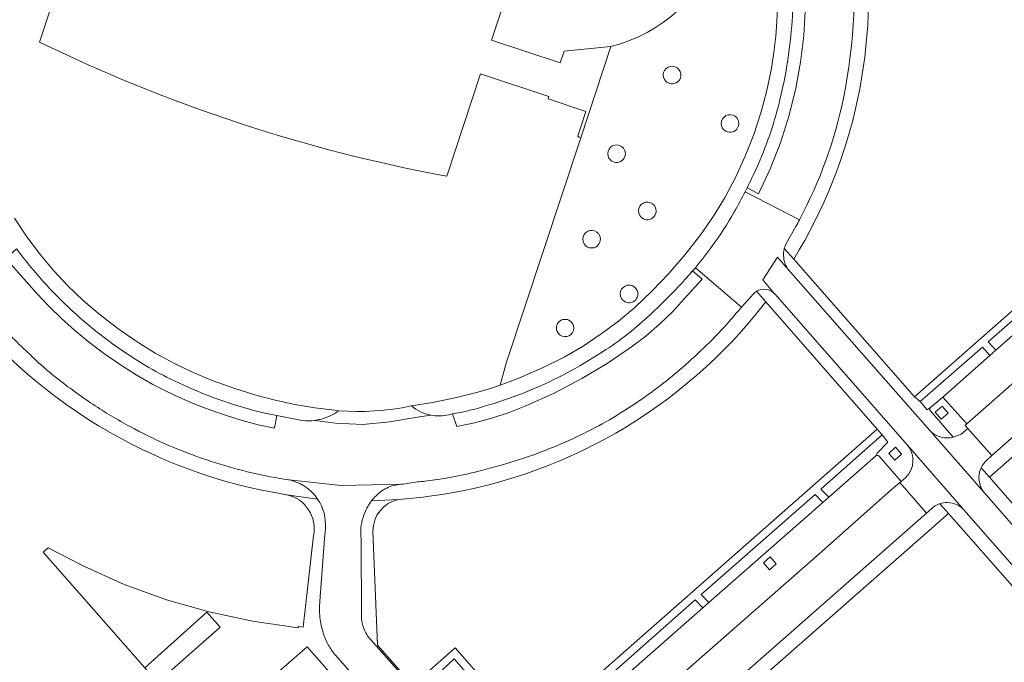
# Model space of a CAD drawing. Extents: x 152048 to 156914, y 461460 to 468786.
# Tile 194 of 256: x 154220 to 154350, y 467807 to 467892. Entities that reach past the tile are written whole.
import ezdxf

# ---------------------------------------------------------------- set-up
doc = ezdxf.new("R2010")
doc.units = 0
doc.header["$LTSCALE"] = 0.75
for name, color, linetype, lineweight in [('B-RO-VH-VERHARDING_BETON-GV', 251, 'CONTINUOUS', 18), ('B-RO-VH-VERHARDING_BETONSTRAATSTEEN-GV', 251, 'CONTINUOUS', 18), ('B-RO-VH-VERHARDING_STRAATBAKSTEEN-GV', 251, 'CONTINUOUS', 18), ('B-RO-VH-VERHARDING_TEGEL-GV', 251, 'CONTINUOUS', 18)]:
    doc.layers.add(name, color=color, linetype=linetype, lineweight=lineweight)

msp = doc.modelspace()

# ---------------------------------------------------------------- linework, layer by layer
at = {"layer": 'B-RO-VH-VERHARDING_BETON-GV'}
msp.add_lwpolyline([(154236.764, 467806.329), (154238.446, 467804.413), (154246.717, 467811.674), (154244.934, 467813.649)], close=True, dxfattribs=at)
msp.add_lwpolyline([(154236.764, 467806.329), (154238.446, 467804.413), (154246.717, 467811.674), (154244.934, 467813.649)], close=True, dxfattribs=at)
at = {"layer": 'B-RO-VH-VERHARDING_BETONSTRAATSTEEN-GV'}
for points in [[(154345.225, 467837.884), (154348.411, 467834.303), (154381.139, 467863.087), (154400.585, 467880.215), (154401.647, 467881.231), (154363.912, 467924.141), (154353.681, 467935.715), (154331.936, 467960.462), (154331.496, 467960.963), (154330.607, 467961.973), (154323.316, 467955.543)], [(154345.225, 467837.884), (154348.411, 467834.303), (154381.139, 467863.087), (154400.585, 467880.215), (154401.647, 467881.231), (154363.912, 467924.141), (154353.681, 467935.715), (154331.936, 467960.462), (154331.496, 467960.963), (154330.607, 467961.973), (154323.316, 467955.543)], [(154346.99, 467832.688), (154347.029, 467832.644), (154348.083, 467831.462), (154404.438, 467881.008), (154333.414, 467961.768), (154331.936, 467960.462), (154353.681, 467935.715), (154363.912, 467924.141), (154401.647, 467881.231), (154400.585, 467880.215), (154381.139, 467863.087), (154348.411, 467834.303)], [(154346.99, 467832.688), (154347.029, 467832.644), (154348.083, 467831.462), (154404.438, 467881.008), (154333.414, 467961.768), (154331.936, 467960.462), (154353.681, 467935.715), (154363.912, 467924.141), (154401.647, 467881.231), (154400.585, 467880.215), (154381.139, 467863.087), (154348.411, 467834.303)], [(154296.244, 467948.873), (154298.399, 467946.456), (154307.189, 467936.359), (154306.971, 467936.131), (154310.265, 467932.4), (154314.327, 467927.026), (154317.723, 467921.209), (154320.412, 467915.035), (154322.349, 467908.586), (154322.958, 467905.871), (154323.44, 467902.929), (154323.727, 467900.217), (154323.86, 467897.582), (154323.852, 467893.622), (154323.616, 467889.666), (154323.203, 467886.173), (154322.572, 467882.711), (154321.687, 467879.16), (154320.58, 467875.671), (154319.225, 467872.182), (154317.652, 467868.786), (154316.14, 467869.582), (154315.89, 467869.089), (154323.046, 467865.384)], [(154296.244, 467948.873), (154298.399, 467946.456), (154307.189, 467936.359), (154306.971, 467936.131), (154310.265, 467932.4), (154314.327, 467927.026), (154317.723, 467921.209), (154320.412, 467915.035), (154322.349, 467908.586), (154322.958, 467905.871), (154323.44, 467902.929), (154323.727, 467900.217), (154323.86, 467897.582), (154323.852, 467893.622), (154323.616, 467889.666), (154323.203, 467886.173), (154322.572, 467882.711), (154321.687, 467879.16), (154320.58, 467875.671), (154319.225, 467872.182), (154317.652, 467868.786), (154316.14, 467869.582), (154315.89, 467869.089), (154323.046, 467865.384)], [(154316.14, 467869.582), (154317.652, 467868.786), (154319.225, 467872.182), (154320.58, 467875.671), (154321.687, 467879.16), (154322.572, 467882.711), (154323.203, 467886.173), (154323.616, 467889.666), (154323.852, 467893.622), (154323.86, 467897.582), (154323.727, 467900.217), (154323.44, 467902.929), (154322.958, 467905.871), (154322.349, 467908.586), (154320.412, 467915.035), (154317.723, 467921.209), (154314.327, 467927.026), (154310.265, 467932.4), (154306.971, 467936.131), (154305.699, 467934.969)], [(154316.14, 467869.582), (154317.652, 467868.786), (154319.225, 467872.182), (154320.58, 467875.671), (154321.687, 467879.16), (154322.572, 467882.711), (154323.203, 467886.173), (154323.616, 467889.666), (154323.852, 467893.622), (154323.86, 467897.582), (154323.727, 467900.217), (154323.44, 467902.929), (154322.958, 467905.871), (154322.349, 467908.586), (154320.412, 467915.035), (154317.723, 467921.209), (154314.327, 467927.026), (154310.265, 467932.4), (154306.971, 467936.131), (154305.699, 467934.969)], [(154320.158, 467893.448), (154320.078, 467891.524), (154319.923, 467889.604), (154319.674, 467887.484), (154319.354, 467885.377), (154319.078, 467883.888), (154318.749, 467882.413), (154318.367, 467880.946), (154317.945, 467879.488), (154317.016, 467876.604), (154315.914, 467873.782), (154314.656, 467871.035), (154313.238, 467868.364), (154311.709, 467865.848), (154310.038, 467863.431), (154308.007, 467860.813), (154305.847, 467858.306), (154303.647, 467856.008), (154301.336, 467853.831), (154299.189, 467852.013), (154296.94, 467850.333), (154294.531, 467848.742), (154292.034, 467847.293), (154289.291, 467845.906), (154286.483, 467844.671), (154285.047, 467844.111), (154283.603, 467843.591), (154282.14, 467843.111), (154280.669, 467842.675), (154277.687, 467841.915), (154274.674, 467841.324), (154271.914, 467840.844), (154271.909, 467840.843)], [(154320.158, 467893.448), (154320.078, 467891.524), (154319.923, 467889.604), (154319.674, 467887.484), (154319.354, 467885.377), (154319.078, 467883.888), (154318.749, 467882.413), (154318.367, 467880.946), (154317.945, 467879.488), (154317.016, 467876.604), (154315.914, 467873.782), (154314.656, 467871.035), (154313.238, 467868.364), (154311.709, 467865.848), (154310.038, 467863.431), (154308.007, 467860.813), (154305.847, 467858.306), (154303.647, 467856.008), (154301.336, 467853.831), (154299.189, 467852.013), (154296.94, 467850.333), (154294.531, 467848.742), (154292.034, 467847.293), (154289.291, 467845.906), (154286.483, 467844.671), (154285.047, 467844.111), (154283.603, 467843.591), (154282.14, 467843.111), (154280.669, 467842.675), (154277.687, 467841.915), (154274.674, 467841.324), (154271.914, 467840.844), (154271.909, 467840.843)], [(154298.194, 467888.208), (154294.22, 467876.204), (154284.41, 467846.468), (154283.603, 467843.591), (154285.047, 467844.111), (154286.483, 467844.671), (154289.291, 467845.906), (154292.034, 467847.293), (154294.531, 467848.742), (154296.94, 467850.333), (154299.189, 467852.013), (154301.336, 467853.831), (154303.647, 467856.008), (154305.847, 467858.306), (154308.007, 467860.813), (154310.038, 467863.431), (154311.709, 467865.848), (154313.238, 467868.364), (154314.656, 467871.035), (154315.914, 467873.782), (154317.016, 467876.604), (154317.945, 467879.488), (154318.367, 467880.946), (154318.749, 467882.413), (154319.078, 467883.888), (154319.354, 467885.377), (154319.674, 467887.484), (154319.923, 467889.604), (154320.078, 467891.524), (154320.158, 467893.448)], [(154298.194, 467888.208), (154294.22, 467876.204), (154284.41, 467846.468), (154283.603, 467843.591), (154285.047, 467844.111), (154286.483, 467844.671), (154289.291, 467845.906), (154292.034, 467847.293), (154294.531, 467848.742), (154296.94, 467850.333), (154299.189, 467852.013), (154301.336, 467853.831), (154303.647, 467856.008), (154305.847, 467858.306), (154308.007, 467860.813), (154310.038, 467863.431), (154311.709, 467865.848), (154313.238, 467868.364), (154314.656, 467871.035), (154315.914, 467873.782), (154317.016, 467876.604), (154317.945, 467879.488), (154318.367, 467880.946), (154318.749, 467882.413), (154319.078, 467883.888), (154319.354, 467885.377), (154319.674, 467887.484), (154319.923, 467889.604), (154320.078, 467891.524), (154320.158, 467893.448)], [(154386.718, 467881.447), (154385.707, 467880.557), (154385.587, 467880.451), (154384.787, 467879.748), (154384.707, 467879.677), (154380.407, 467875.893), (154379.577, 467875.162), (154364.623, 467862.001), (154363.911, 467861.375), (154348.921, 467848.183), (154348.158, 467847.511), (154341.926, 467842.027), (154345.087, 467838.471), (154390.366, 467878.341)], [(154386.718, 467881.447), (154385.707, 467880.557), (154385.587, 467880.451), (154384.787, 467879.748), (154384.707, 467879.677), (154380.407, 467875.893), (154379.577, 467875.162), (154364.623, 467862.001), (154363.911, 467861.375), (154348.921, 467848.183), (154348.158, 467847.511), (154341.926, 467842.027), (154345.087, 467838.471), (154390.366, 467878.341)], [(154390.366, 467878.341), (154345.087, 467838.471), (154344.869, 467838.28), (154345.225, 467837.884)], [(154390.366, 467878.341), (154345.087, 467838.471), (154344.869, 467838.28), (154345.225, 467837.884)], [(154315.89, 467869.089), (154316.14, 467869.582)], [(154315.89, 467869.089), (154316.14, 467869.582)], [(154323.046, 467865.384), (154315.89, 467869.089)], [(154323.046, 467865.384), (154315.89, 467869.089)], [(154262.31, 467840.2), (154262.3, 467840.2), (154261.811, 467840.293), (154259.18, 467840.608), (154256.567, 467841.044), (154253.971, 467841.595), (154251.411, 467842.266), (154248.505, 467843.173), (154245.643, 467844.208), (154243.176, 467845.24), (154240.767, 467846.404), (154238.163, 467847.826), (154235.634, 467849.386), (154233.216, 467851.057), (154230.887, 467852.853), (154228.723, 467854.715), (154226.656, 467856.688), (154224.785, 467858.675), (154223.029, 467860.764), (154221.256, 467863.124), (154219.616, 467865.582)], [(154262.31, 467840.2), (154262.3, 467840.2), (154261.811, 467840.293), (154259.18, 467840.608), (154256.567, 467841.044), (154253.971, 467841.595), (154251.411, 467842.266), (154248.505, 467843.173), (154245.643, 467844.208), (154243.176, 467845.24), (154240.767, 467846.404), (154238.163, 467847.826), (154235.634, 467849.386), (154233.216, 467851.057), (154230.887, 467852.853), (154228.723, 467854.715), (154226.656, 467856.688), (154224.785, 467858.675), (154223.029, 467860.764), (154221.256, 467863.124), (154219.616, 467865.582)], [(154321.272, 467862.164), (154322.581, 467864.492)], [(154322.581, 467864.492), (154321.272, 467862.164)], [(154321.272, 467862.164), (154322.581, 467864.492)], [(154322.581, 467864.492), (154321.272, 467862.164)], [(154219.88, 467861.547), (154218.467, 467860.3), (154222.54, 467855.666), (154224.127, 467853.986), (154225.789, 467852.373), (154227.514, 467850.831), (154229.3, 467849.36), (154231.345, 467847.808), (154233.456, 467846.351), (154235.625, 467844.968), (154237.856, 467843.684), (154239.58, 467842.777), (154241.349, 467841.946), (154243.389, 467841.075), (154245.469, 467840.28), (154247.536, 467839.573), (154249.625, 467838.942), (154251.74, 467838.382), (154253.874, 467837.902), (154254.185, 467839.588), (154252.577, 467839.912)], [(154219.88, 467861.547), (154218.467, 467860.3), (154222.54, 467855.666), (154224.127, 467853.986), (154225.789, 467852.373), (154227.514, 467850.831), (154229.3, 467849.36), (154231.345, 467847.808), (154233.456, 467846.351), (154235.625, 467844.968), (154237.856, 467843.684), (154239.58, 467842.777), (154241.349, 467841.946), (154243.389, 467841.075), (154245.469, 467840.28), (154247.536, 467839.573), (154249.625, 467838.942), (154251.74, 467838.382), (154253.874, 467837.902), (154254.185, 467839.588), (154252.577, 467839.912)], [(154340.337, 467840.628), (154339.892, 467840.348), (154338.946, 467841.415), (154338.199, 467842.073), (154322.287, 467860.203), (154321.053, 467861.608)], [(154321.053, 467861.608), (154322.287, 467860.203)], [(154340.337, 467840.628), (154339.892, 467840.348), (154338.946, 467841.415), (154338.199, 467842.073), (154322.287, 467860.203), (154321.053, 467861.608)], [(154321.053, 467861.608), (154322.287, 467860.203)], [(154257.525, 467838.916), (154254.185, 467839.588), (154253.874, 467837.902), (154251.74, 467838.382), (154249.625, 467838.942), (154247.536, 467839.573), (154245.469, 467840.28), (154243.389, 467841.075), (154241.349, 467841.946), (154239.58, 467842.777), (154237.856, 467843.684), (154235.625, 467844.968), (154233.456, 467846.351), (154231.345, 467847.808), (154229.3, 467849.36), (154227.514, 467850.831), (154225.789, 467852.373), (154224.127, 467853.986), (154222.54, 467855.666), (154218.467, 467860.3)], [(154257.525, 467838.916), (154254.185, 467839.588), (154253.874, 467837.902), (154251.74, 467838.382), (154249.625, 467838.942), (154247.536, 467839.573), (154245.469, 467840.28), (154243.389, 467841.075), (154241.349, 467841.946), (154239.58, 467842.777), (154237.856, 467843.684), (154235.625, 467844.968), (154233.456, 467846.351), (154231.345, 467847.808), (154229.3, 467849.36), (154227.514, 467850.831), (154225.789, 467852.373), (154224.127, 467853.986), (154222.54, 467855.666), (154218.467, 467860.3)], [(154319.781, 467855.636), (154318.203, 467857.466), (154320.163, 467860.475), (154321.625, 467858.804)], [(154319.781, 467855.636), (154318.203, 467857.466), (154320.163, 467860.475), (154321.625, 467858.804)], [(154314.996, 467853.393), (154315.407, 467853.857), (154309.334, 467859.068), (154308.971, 467858.641), (154310.216, 467857.551), (154307.9, 467854.991), (154306.3, 467853.253), (154304.603, 467851.608), (154302.812, 467850.066), (154300.936, 467848.635), (154297.709, 467846.444), (154294.363, 467844.453), (154290.727, 467842.551), (154286.989, 467840.857), (154284.776, 467839.995), (154282.518, 467839.257), (154280.225, 467838.644), (154277.896, 467838.16), (154277.346, 467839.789), (154276.84, 467839.699)], [(154314.996, 467853.393), (154315.407, 467853.857), (154309.334, 467859.068), (154308.971, 467858.641), (154310.216, 467857.551), (154307.9, 467854.991), (154306.3, 467853.253), (154304.603, 467851.608), (154302.812, 467850.066), (154300.936, 467848.635), (154297.709, 467846.444), (154294.363, 467844.453), (154290.727, 467842.551), (154286.989, 467840.857), (154284.776, 467839.995), (154282.518, 467839.257), (154280.225, 467838.644), (154277.896, 467838.16), (154277.346, 467839.789), (154276.84, 467839.699)], [(154308.971, 467858.641), (154309.334, 467859.068)], [(154308.971, 467858.641), (154309.334, 467859.068)], [(154309.334, 467859.068), (154315.407, 467853.857), (154316.984, 467855.638)], [(154309.334, 467859.068), (154315.407, 467853.857), (154316.984, 467855.638)], [(154278.338, 467839.965), (154277.346, 467839.789), (154277.896, 467838.16), (154280.225, 467838.644), (154282.518, 467839.257), (154284.776, 467839.995), (154286.989, 467840.857), (154290.727, 467842.551), (154294.363, 467844.453), (154297.709, 467846.444), (154300.936, 467848.635), (154302.812, 467850.066), (154304.603, 467851.608), (154306.3, 467853.253), (154307.9, 467854.991), (154310.216, 467857.551), (154308.971, 467858.641)], [(154278.338, 467839.965), (154277.346, 467839.789), (154277.896, 467838.16), (154280.225, 467838.644), (154282.518, 467839.257), (154284.776, 467839.995), (154286.989, 467840.857), (154290.727, 467842.551), (154294.363, 467844.453), (154297.709, 467846.444), (154300.936, 467848.635), (154302.812, 467850.066), (154304.603, 467851.608), (154306.3, 467853.253), (154307.9, 467854.991), (154310.216, 467857.551), (154308.971, 467858.641)], [(154321.625, 467858.804), (154340.208, 467837.605)], [(154321.625, 467858.804), (154340.208, 467837.605)], [(154316.984, 467855.638), (154315.407, 467853.857), (154314.996, 467853.393)], [(154316.984, 467855.638), (154315.407, 467853.857), (154314.996, 467853.393)], [(154318.616, 467854.56), (154317.393, 467855.956)], [(154317.393, 467855.956), (154318.616, 467854.56), (154333.296, 467837.795), (154333.968, 467837.029), (154334.713, 467836.092), (154333.245, 467834.577), (154333.074, 467834.241)], [(154318.616, 467854.56), (154317.393, 467855.956)], [(154317.393, 467855.956), (154318.616, 467854.56), (154333.296, 467837.795), (154333.968, 467837.029), (154334.713, 467836.092), (154333.245, 467834.577), (154333.074, 467834.241)], [(154337.299, 467835.683), (154337.29, 467835.694), (154319.799, 467855.618), (154319.781, 467855.636)], [(154337.299, 467835.683), (154337.29, 467835.694), (154319.799, 467855.618), (154319.781, 467855.636)], [(154343.312, 467836.728), (154344.363, 467837.146), (154345.225, 467837.884), (154344.869, 467838.28), (154345.087, 467838.471), (154341.926, 467842.027), (154340.337, 467840.628)], [(154343.312, 467836.728), (154344.363, 467837.146), (154345.225, 467837.884), (154344.869, 467838.28), (154345.087, 467838.471), (154341.926, 467842.027), (154340.337, 467840.628)], [(154271.909, 467840.843), (154270.709, 467840.617), (154269.496, 467840.435), (154268.269, 467840.288), (154267.043, 467840.191), (154265.856, 467840.128), (154264.669, 467840.115), (154263.483, 467840.142), (154262.31, 467840.2)], [(154271.909, 467840.843), (154270.709, 467840.617), (154269.496, 467840.435), (154268.269, 467840.288), (154267.043, 467840.191), (154265.856, 467840.128), (154264.669, 467840.115), (154263.483, 467840.142), (154262.31, 467840.2)], [(154252.577, 467839.912), (154254.185, 467839.588), (154257.525, 467838.916)], [(154252.577, 467839.912), (154254.185, 467839.588), (154257.525, 467838.916)], [(154259.185, 467838.948), (154261.923, 467838.586), (154265.514, 467838.413), (154269.091, 467838.751), (154272.7, 467839.355), (154274.465, 467839.645)], [(154274.465, 467839.645), (154272.7, 467839.355), (154269.091, 467838.751), (154265.514, 467838.413), (154261.923, 467838.586), (154259.185, 467838.948)], [(154259.185, 467838.948), (154261.923, 467838.586), (154265.514, 467838.413), (154269.091, 467838.751), (154272.7, 467839.355), (154274.465, 467839.645)], [(154274.465, 467839.645), (154272.7, 467839.355), (154269.091, 467838.751), (154265.514, 467838.413), (154261.923, 467838.586), (154259.185, 467838.948)], [(154276.84, 467839.699), (154277.346, 467839.789), (154278.338, 467839.965)], [(154276.84, 467839.699), (154277.346, 467839.789), (154278.338, 467839.965)], [(154343.312, 467836.728), (154340.305, 467840.213)], [(154340.305, 467840.213), (154343.312, 467836.728)], [(154343.312, 467836.728), (154340.305, 467840.213)], [(154340.305, 467840.213), (154343.312, 467836.728)], [(154294.37, 467802.066), (154309.289, 467815.317), (154310.323, 467814.232), (154311.117, 467814.931), (154310.094, 467816.017), (154325.108, 467829.161), (154326.112, 467828.118), (154326.903, 467828.813), (154325.883, 467829.894), (154333.968, 467837.029), (154333.296, 467837.795), (154287.66, 467797.608), (154277.688, 467808.957), (154272.083, 467804.053), (154267.452, 467809.336), (154266.851, 467824.326)], [(154294.37, 467802.066), (154309.289, 467815.317), (154310.323, 467814.232), (154311.117, 467814.931), (154310.094, 467816.017), (154325.108, 467829.161), (154326.112, 467828.118), (154326.903, 467828.813), (154325.883, 467829.894), (154333.968, 467837.029), (154333.296, 467837.795), (154287.66, 467797.608), (154277.688, 467808.957), (154272.083, 467804.053), (154267.452, 467809.336), (154266.851, 467824.326)], [(154340.208, 467837.605), (154347.373, 467829.431)], [(154340.208, 467837.605), (154347.373, 467829.431)], [(154348.411, 467834.303), (154345.225, 467837.884), (154344.363, 467837.146), (154343.312, 467836.728)], [(154348.411, 467834.303), (154345.225, 467837.884), (154344.363, 467837.146), (154343.312, 467836.728)], [(154344.726, 467827.154), (154337.299, 467835.683)], [(154344.726, 467827.154), (154337.299, 467835.683)], [(154288.123, 467793.861), (154288.157, 467793.821), (154290.779, 467790.844), (154290.811, 467790.792), (154325.972, 467821.635), (154335.14, 467829.777), (154336.292, 467830.755), (154336.473, 467830.91), (154333.536, 467834.225)], [(154288.123, 467793.861), (154288.157, 467793.821), (154290.779, 467790.844), (154290.811, 467790.792), (154325.972, 467821.635), (154335.14, 467829.777), (154336.292, 467830.755), (154336.473, 467830.91), (154333.536, 467834.225)], [(154333.074, 467834.241), (154326.903, 467828.813), (154326.112, 467828.118), (154311.117, 467814.931), (154310.323, 467814.232), (154295.349, 467801.063), (154294.532, 467800.345)], [(154333.074, 467834.241), (154326.903, 467828.813), (154326.112, 467828.118), (154311.117, 467814.931), (154310.323, 467814.232), (154295.349, 467801.063), (154294.532, 467800.345)], [(154333.536, 467834.225), (154336.473, 467830.91), (154337.057, 467831.44)], [(154333.536, 467834.225), (154336.473, 467830.91), (154337.057, 467831.44)], [(154347.741, 467833.714), (154348.411, 467834.303)], [(154348.411, 467834.303), (154347.741, 467833.714)], [(154347.741, 467833.714), (154348.411, 467834.303)], [(154348.411, 467834.303), (154347.741, 467833.714)], [(154348.083, 467831.462), (154347.029, 467832.644), (154346.99, 467832.688)], [(154348.083, 467831.462), (154347.029, 467832.644), (154346.99, 467832.688)], [(154253.935, 467831.414), (154255.375, 467831.173), (154255.42, 467831.168), (154262.594, 467830.355), (154270.777, 467830.542), (154270.785, 467830.542), (154270.826, 467830.543), (154272.707, 467830.828)], [(154255.375, 467831.173), (154253.935, 467831.414)], [(154253.935, 467831.414), (154255.375, 467831.173), (154255.42, 467831.168), (154262.594, 467830.355), (154270.777, 467830.542), (154270.785, 467830.542), (154270.826, 467830.543), (154272.707, 467830.828)], [(154255.375, 467831.173), (154253.935, 467831.414)], [(154270.777, 467830.542), (154262.594, 467830.355), (154255.42, 467831.168), (154255.375, 467831.173)], [(154270.777, 467830.542), (154262.594, 467830.355), (154255.42, 467831.168), (154255.375, 467831.173)], [(154261.921, 467807.994), (154286.595, 467779.952), (154307.778, 467798.551), (154339.794, 467826.728), (154336.292, 467830.755), (154335.14, 467829.777), (154325.972, 467821.635), (154290.811, 467790.792)], [(154261.921, 467807.994), (154286.595, 467779.952), (154307.778, 467798.551), (154339.794, 467826.728), (154336.292, 467830.755), (154335.14, 467829.777), (154325.972, 467821.635), (154290.811, 467790.792)], [(154272.707, 467830.828), (154270.826, 467830.543), (154270.785, 467830.542), (154270.777, 467830.542)], [(154272.707, 467830.828), (154270.826, 467830.543), (154270.785, 467830.542), (154270.777, 467830.542)], [(154337.057, 467831.44), (154336.473, 467830.91), (154336.292, 467830.755), (154339.794, 467826.728), (154340.505, 467827.353)], [(154337.057, 467831.44), (154336.473, 467830.91), (154336.292, 467830.755), (154339.794, 467826.728), (154340.505, 467827.353)], [(154347.373, 467829.431), (154358.993, 467816.135), (154360.431, 467817.413), (154358.145, 467820.042), (154351.392, 467827.696), (154348.083, 467831.462)], [(154347.373, 467829.431), (154358.993, 467816.135), (154360.431, 467817.413), (154358.145, 467820.042), (154351.392, 467827.696), (154348.083, 467831.462)], [(154259.56, 467828.572), (154255.511, 467829.144)], [(154255.511, 467829.144), (154259.56, 467828.572)], [(154259.56, 467828.572), (154255.511, 467829.144)], [(154255.511, 467829.144), (154259.56, 467828.572)], [(154254.461, 467805.861), (154258.177, 467809.116), (154286.34, 467777.107), (154342.7, 467826.671), (154341.557, 467827.97), (154341.451, 467827.934)], [(154254.461, 467805.861), (154258.177, 467809.116), (154286.34, 467777.107), (154342.7, 467826.671), (154341.557, 467827.97), (154341.451, 467827.934)], [(154270.229, 467828.519), (154266.66, 467828.333)], [(154266.66, 467828.333), (154270.229, 467828.519)], [(154270.229, 467828.519), (154266.66, 467828.333)], [(154266.66, 467828.333), (154270.229, 467828.519)], [(154341.451, 467827.934), (154341.557, 467827.97)], [(154341.451, 467827.934), (154341.557, 467827.97)], [(154341.557, 467827.97), (154342.7, 467826.671), (154345.978, 467822.96), (154352.713, 467815.288), (154355.058, 467812.634), (154356.412, 467813.839)], [(154341.557, 467827.97), (154342.7, 467826.671), (154345.978, 467822.96), (154352.713, 467815.288), (154355.058, 467812.634), (154356.412, 467813.839)], [(154340.505, 467827.353), (154339.794, 467826.728), (154307.778, 467798.551), (154286.595, 467779.952), (154261.921, 467807.994)], [(154340.505, 467827.353), (154339.794, 467826.728), (154307.778, 467798.551), (154286.595, 467779.952), (154261.921, 467807.994)], [(154356.412, 467813.839), (154344.726, 467827.154)], [(154356.412, 467813.839), (154344.726, 467827.154)], [(154259.849, 467815.118), (154260.456, 467823.332), (154260.575, 467824.708)], [(154260.575, 467824.708), (154260.456, 467823.332), (154259.849, 467815.118)], [(154259.849, 467815.118), (154260.456, 467823.332), (154260.575, 467824.708)], [(154260.575, 467824.708), (154260.456, 467823.332), (154259.849, 467815.118)], [(154265.234, 467824.142), (154265.283, 467822.898), (154265.35, 467813.318)], [(154265.35, 467813.318), (154265.283, 467822.898), (154265.234, 467824.142)], [(154265.234, 467824.142), (154265.283, 467822.898), (154265.35, 467813.318)], [(154265.35, 467813.318), (154265.283, 467822.898), (154265.234, 467824.142)], [(154259.008, 467823.774), (154257.637, 467811.698), (154256.991, 467811.782), (154256.976, 467811.609), (154250.992, 467812.468), (154245.257, 467813.7), (154239.628, 467815.3), (154234.056, 467817.337), (154228.645, 467819.77), (154224.045, 467822.161), (154223.398, 467821.559), (154236.764, 467806.329), (154244.934, 467813.649), (154246.717, 467811.674), (154238.446, 467804.413), (154240.289, 467802.313), (154240.715, 467802.787), (154242.013, 467801.525), (154241.476, 467800.96), (154244.708, 467797.278), (154246.809, 467799.111), (154254.461, 467805.861)], [(154259.008, 467823.774), (154257.637, 467811.698), (154256.991, 467811.782), (154256.976, 467811.609), (154250.992, 467812.468), (154245.257, 467813.7), (154239.628, 467815.3), (154234.056, 467817.337), (154228.645, 467819.77), (154224.045, 467822.161), (154223.398, 467821.559), (154236.764, 467806.329), (154244.934, 467813.649), (154246.717, 467811.674), (154238.446, 467804.413), (154240.289, 467802.313), (154240.715, 467802.787), (154242.013, 467801.525), (154241.476, 467800.96), (154244.708, 467797.278), (154246.809, 467799.111), (154254.461, 467805.861)], [(154266.274, 467810.382), (154272.048, 467803.826)], [(154272.048, 467803.826), (154266.274, 467810.382)], [(154266.274, 467810.382), (154272.048, 467803.826)], [(154272.048, 467803.826), (154266.274, 467810.382)], [(154276.03, 467806.05), (154277.565, 467807.533), (154282.085, 467802.326)], [(154276.03, 467806.05), (154277.565, 467807.533), (154282.085, 467802.326)]]:
    msp.add_lwpolyline(points, dxfattribs=at)
for points in [[(154322.287, 467860.203, 0.172964), (154331.587, 467903.853)], [(154322.287, 467860.203, 0.172964), (154331.587, 467903.853)], [(154328.837, 467881.428, 0.0850123), (154329.673, 467903.613)], [(154329.673, 467903.613, -0.0850123), (154328.837, 467881.428)], [(154328.837, 467881.428, 0.0850123), (154329.673, 467903.613)], [(154329.673, 467903.613, -0.0850123), (154328.837, 467881.428)], [(154312.716, 467901.513, -0.2514449), (154298.194, 467888.208)], [(154312.716, 467901.513, -0.2514449), (154298.194, 467888.208)], [(154322.163, 467896.524, -0.0232556), (154322.075, 467891.622)], [(154322.075, 467891.622, 0.0232556), (154322.163, 467896.524)], [(154322.163, 467896.524, -0.0232556), (154322.075, 467891.622)], [(154322.075, 467891.622, 0.0232556), (154322.163, 467896.524)], [(154322.075, 467891.622, -0.0233947), (154321.467, 467886.147)], [(154321.467, 467886.147, 0.0233947), (154322.075, 467891.622)], [(154322.075, 467891.622, -0.0233947), (154321.467, 467886.147)], [(154321.467, 467886.147, 0.0233947), (154322.075, 467891.622)], [(154321.467, 467886.147, -0.023418), (154320.363, 467880.774)], [(154320.363, 467880.774, 0.023418), (154321.467, 467886.147)], [(154321.467, 467886.147, -0.023418), (154320.363, 467880.774)], [(154320.363, 467880.774, 0.023418), (154321.467, 467886.147)], [(154305.266, 467883.87, -1.0703707), (154307.33, 467884.929)], [(154305.266, 467883.87, -1.0703707), (154307.33, 467884.929)], [(154307.33, 467884.929, -0.9346454), (154305.266, 467883.87)], [(154307.33, 467884.929, -0.9346454), (154305.266, 467883.87)], [(154323.046, 467865.384, 0.0722322), (154328.837, 467881.428)], [(154328.837, 467881.428, -0.0722322), (154323.046, 467865.384)], [(154323.046, 467865.384, 0.0722322), (154328.837, 467881.428)], [(154328.837, 467881.428, -0.0722322), (154323.046, 467865.384)], [(154320.363, 467880.774, -0.0229078), (154319.088, 467876.455)], [(154319.088, 467876.455, 0.0229078), (154320.363, 467880.774)], [(154320.363, 467880.774, -0.0229078), (154319.088, 467876.455)], [(154319.088, 467876.455, 0.0229078), (154320.363, 467880.774)], [(154312.903, 467877.477, -1.0703707), (154314.967, 467878.536)], [(154312.903, 467877.477, -1.0703707), (154314.967, 467878.536)], [(154314.967, 467878.536, -0.934252), (154312.903, 467877.477)], [(154314.967, 467878.536, -0.934252), (154312.903, 467877.477)], [(154319.088, 467876.455, -0.0232409), (154317.416, 467872.253)], [(154317.416, 467872.253, 0.0232409), (154319.088, 467876.455)], [(154319.088, 467876.455, -0.0232409), (154317.416, 467872.253)], [(154317.416, 467872.253, 0.0232409), (154319.088, 467876.455)], [(154297.95, 467873.494, -1.0701502), (154300.014, 467874.554)], [(154297.95, 467873.494, -1.0701502), (154300.014, 467874.554)], [(154300.014, 467874.554, -0.9348449), (154297.95, 467873.494)], [(154300.014, 467874.554, -0.9348449), (154297.95, 467873.494)], [(154317.416, 467872.253, -0.0104282), (154316.14, 467869.582)], [(154316.14, 467869.582, 0.0104282), (154317.416, 467872.253)], [(154317.416, 467872.253, -0.0104282), (154316.14, 467869.582)], [(154316.14, 467869.582, 0.0104282), (154317.416, 467872.253)], [(154315.89, 467869.089, -0.0105895), (154314.464, 467866.45)], [(154314.464, 467866.45, 0.0105895), (154315.89, 467869.089)], [(154315.89, 467869.089, -0.0105895), (154314.464, 467866.45)], [(154314.464, 467866.45, 0.0105895), (154315.89, 467869.089)], [(154302.002, 467865.959, -1.0711377), (154304.066, 467867.018)], [(154302.002, 467865.959, -1.0711377), (154304.066, 467867.018)], [(154304.066, 467867.018, -0.9346454), (154302.002, 467865.959)], [(154304.066, 467867.018, -0.9346454), (154302.002, 467865.959)], [(154314.464, 467866.45, -0.0276141), (154311.515, 467861.861)], [(154311.515, 467861.861, 0.0276141), (154314.464, 467866.45)], [(154314.464, 467866.45, -0.0276141), (154311.515, 467861.861)], [(154311.515, 467861.861, 0.0276141), (154314.464, 467866.45)], [(154322.581, 467864.492, 0.0053267), (154323.046, 467865.384)], [(154323.046, 467865.384, -0.0053267), (154322.581, 467864.492)], [(154322.581, 467864.492, 0.0053267), (154323.046, 467865.384)], [(154323.046, 467865.384, -0.0053267), (154322.581, 467864.492)], [(154294.662, 467862.228, -1.0699772), (154296.726, 467863.287)], [(154294.662, 467862.228, -1.0699772), (154296.726, 467863.287)], [(154296.726, 467863.287, -0.9346454), (154294.662, 467862.228)], [(154296.726, 467863.287, -0.9346454), (154294.662, 467862.228)], [(154223.358, 467857.298, -0.0234364), (154219.88, 467861.547)], [(154219.88, 467861.547, 0.0234364), (154223.358, 467857.298)], [(154223.358, 467857.298, -0.0234364), (154219.88, 467861.547)], [(154219.88, 467861.547, 0.0234364), (154223.358, 467857.298)], [(154311.515, 467861.861, -0.018464), (154309.334, 467859.068)], [(154309.334, 467859.068, 0.018464), (154311.515, 467861.861)], [(154311.515, 467861.861, -0.018464), (154309.334, 467859.068)], [(154309.334, 467859.068, 0.018464), (154311.515, 467861.861)], [(154321.053, 467861.608, 0.027276), (154320.993, 467861.312)], [(154320.993, 467861.312, -0.027276), (154321.053, 467861.608)], [(154321.053, 467861.608, 0.027276), (154320.993, 467861.312)], [(154320.993, 467861.312, -0.027276), (154321.053, 467861.608)], [(154321.053, 467861.608, -0.0587405), (154321.272, 467862.164)], [(154321.272, 467862.164, 0.0587405), (154321.053, 467861.608)], [(154321.053, 467861.608, -0.0587405), (154321.272, 467862.164)], [(154321.272, 467862.164, 0.0587405), (154321.053, 467861.608)], [(154320.993, 467861.312, 0.066575), (154320.969, 467860.411)], [(154320.969, 467860.411, -0.066575), (154320.993, 467861.312)], [(154320.993, 467861.312, 0.066575), (154320.969, 467860.411)], [(154320.969, 467860.411, -0.066575), (154320.993, 467861.312)], [(154320.969, 467860.411, 0.0696721), (154321.185, 467859.55)], [(154321.185, 467859.55, -0.0696721), (154320.969, 467860.411)], [(154320.969, 467860.411, 0.0696721), (154321.185, 467859.55)], [(154321.185, 467859.55, -0.0696721), (154320.969, 467860.411)], [(154321.185, 467859.55, 0.0859387), (154321.625, 467858.804)], [(154321.625, 467858.804, -0.0859387), (154321.185, 467859.55)], [(154321.185, 467859.55, 0.0859387), (154321.625, 467858.804)], [(154321.625, 467858.804, -0.0859387), (154321.185, 467859.55)], [(154308.204, 467857.772, -0.0209363), (154303.371, 467852.861)], [(154303.371, 467852.861, 0.0209363), (154308.204, 467857.772)], [(154308.204, 467857.772, -0.0209363), (154303.371, 467852.861)], [(154303.371, 467852.861, 0.0209363), (154308.204, 467857.772)], [(154308.971, 467858.641, -0.0060888), (154308.204, 467857.772)], [(154308.204, 467857.772, 0.0060888), (154308.971, 467858.641)], [(154308.971, 467858.641, -0.0060888), (154308.204, 467857.772)], [(154308.204, 467857.772, 0.0060888), (154308.971, 467858.641)], [(154227.217, 467853.394, -0.0233157), (154223.358, 467857.298)], [(154223.358, 467857.298, 0.0233157), (154227.217, 467853.394)], [(154227.217, 467853.394, -0.0233157), (154223.358, 467857.298)], [(154223.358, 467857.298, 0.0233157), (154227.217, 467853.394)], [(154299.597, 467855.015, -1.0703707), (154301.661, 467856.074)], [(154299.597, 467855.015, -1.0703707), (154301.661, 467856.074)], [(154317.393, 467855.956, -0.3442128), (154319.781, 467855.636)], [(154319.781, 467855.636, 0.3442128), (154317.393, 467855.956)], [(154317.393, 467855.956, -0.3442128), (154319.781, 467855.636)], [(154319.781, 467855.636, 0.3442128), (154317.393, 467855.956)], [(154211.149, 467856.034, 0.1962047), (154255.511, 467829.144)], [(154211.149, 467856.034, 0.1962047), (154255.511, 467829.144)], [(154301.661, 467856.074, -0.9346454), (154299.597, 467855.015)], [(154301.661, 467856.074, -0.9346454), (154299.597, 467855.015)], [(154316.984, 467855.638, -0.0675473), (154317.393, 467855.956)], [(154317.393, 467855.956, 0.0675473), (154316.984, 467855.638)], [(154316.984, 467855.638, -0.0675473), (154317.393, 467855.956)], [(154317.393, 467855.956, 0.0675473), (154316.984, 467855.638)], [(154273.94, 467828.894, 0.1990823), (154318.616, 467854.56)], [(154273.94, 467828.894, 0.1990823), (154318.616, 467854.56)], [(154231.411, 467849.88, -0.0233537), (154227.217, 467853.394)], [(154227.217, 467853.394, 0.0233537), (154231.411, 467849.88)], [(154231.411, 467849.88, -0.0233537), (154227.217, 467853.394)], [(154227.217, 467853.394, 0.0233537), (154231.411, 467849.88)], [(154303.371, 467852.861, -0.0205771), (154300.549, 467850.435)], [(154300.549, 467850.435, 0.0205771), (154303.371, 467852.861)], [(154303.371, 467852.861, -0.0205771), (154300.549, 467850.435)], [(154300.549, 467850.435, 0.0205771), (154303.371, 467852.861)], [(154314.996, 467853.393, -0.0136964), (154312.989, 467851.097)], [(154312.989, 467851.097, 0.0136964), (154314.996, 467853.393)], [(154314.996, 467853.393, -0.0136964), (154312.989, 467851.097)], [(154312.989, 467851.097, 0.0136964), (154314.996, 467853.393)], [(154218.033, 467851.184, 0.0118547), (154222.513, 467846.807)], [(154222.513, 467846.807, -0.0118547), (154218.033, 467851.184)], [(154218.033, 467851.184, 0.0118547), (154222.513, 467846.807)], [(154222.513, 467846.807, -0.0118547), (154218.033, 467851.184)], [(154291.115, 467850.663, -0.9439457), (154293.145, 467851.705)], [(154291.115, 467850.663, -0.9439457), (154293.145, 467851.705)], [(154293.145, 467851.705, -1.0599739), (154291.115, 467850.663)], [(154293.145, 467851.705, -1.0599739), (154291.115, 467850.663)], [(154312.989, 467851.097, -0.0136801), (154310.863, 467848.91)], [(154310.863, 467848.91, 0.0136801), (154312.989, 467851.097)], [(154312.989, 467851.097, -0.0136801), (154310.863, 467848.91)], [(154310.863, 467848.91, 0.0136801), (154312.989, 467851.097)], [(154235.971, 467846.731, -0.0234761), (154231.411, 467849.88)], [(154231.411, 467849.88, 0.0234761), (154235.971, 467846.731)], [(154235.971, 467846.731, -0.0234761), (154231.411, 467849.88)], [(154231.411, 467849.88, 0.0234761), (154235.971, 467846.731)], [(154300.549, 467850.435, -0.0214728), (154297.552, 467848.269)], [(154297.552, 467848.269, 0.0214728), (154300.549, 467850.435)], [(154300.549, 467850.435, -0.0214728), (154297.552, 467848.269)], [(154297.552, 467848.269, 0.0214728), (154300.549, 467850.435)], [(154310.863, 467848.91, -0.0132044), (154307.597, 467845.891)], [(154307.597, 467845.891, 0.0132044), (154310.863, 467848.91)], [(154310.863, 467848.91, -0.0132044), (154307.597, 467845.891)], [(154307.597, 467845.891, 0.0132044), (154310.863, 467848.91)], [(154297.552, 467848.269, -0.0215766), (154292.901, 467845.469)], [(154292.901, 467845.469, 0.0215766), (154297.552, 467848.269)], [(154297.552, 467848.269, -0.0215766), (154292.901, 467845.469)], [(154292.901, 467845.469, 0.0215766), (154297.552, 467848.269)], [(154222.513, 467846.807, 0.0212232), (154225.202, 467844.502)], [(154225.202, 467844.502, -0.0212232), (154222.513, 467846.807)], [(154222.513, 467846.807, 0.0212232), (154225.202, 467844.502)], [(154225.202, 467844.502, -0.0212232), (154222.513, 467846.807)], [(154239.66, 467844.658, -0.0235965), (154235.971, 467846.731)], [(154235.971, 467846.731, 0.0235965), (154239.66, 467844.658)], [(154239.66, 467844.658, -0.0235965), (154235.971, 467846.731)], [(154235.971, 467846.731, 0.0235965), (154239.66, 467844.658)], [(154307.597, 467845.891, -0.016913), (154304.833, 467843.626)], [(154304.833, 467843.626, 0.016913), (154307.597, 467845.891)], [(154307.597, 467845.891, -0.016913), (154304.833, 467843.626)], [(154304.833, 467843.626, 0.016913), (154307.597, 467845.891)], [(154244.225, 467842.584, -0.0197244), (154239.66, 467844.658)], [(154239.66, 467844.658, 0.0197244), (154244.225, 467842.584)], [(154244.225, 467842.584, -0.0197244), (154239.66, 467844.658)], [(154239.66, 467844.658, 0.0197244), (154244.225, 467842.584)], [(154292.901, 467845.469, -0.0229268), (154288.396, 467843.27)], [(154288.396, 467843.27, 0.0229268), (154292.901, 467845.469)], [(154292.901, 467845.469, -0.0229268), (154288.396, 467843.27)], [(154288.396, 467843.27, 0.0229268), (154292.901, 467845.469)], [(154225.202, 467844.502, 0.0206015), (154229.94, 467841.078)], [(154229.94, 467841.078, -0.0206015), (154225.202, 467844.502)], [(154225.202, 467844.502, 0.0206015), (154229.94, 467841.078)], [(154229.94, 467841.078, -0.0206015), (154225.202, 467844.502)], [(154288.396, 467843.27, -0.0225713), (154283.442, 467841.388)], [(154283.442, 467841.388, 0.0225713), (154288.396, 467843.27)], [(154288.396, 467843.27, -0.0225713), (154283.442, 467841.388)], [(154283.442, 467841.388, 0.0225713), (154288.396, 467843.27)], [(154304.833, 467843.626, -0.016706), (154301.102, 467840.96)], [(154301.102, 467840.96, 0.016706), (154304.833, 467843.626)], [(154304.833, 467843.626, -0.016706), (154301.102, 467840.96)], [(154301.102, 467840.96, 0.016706), (154304.833, 467843.626)], [(154248.349, 467841.085, -0.0196846), (154244.225, 467842.584)], [(154244.225, 467842.584, 0.0196846), (154248.349, 467841.085)], [(154248.349, 467841.085, -0.0196846), (154244.225, 467842.584)], [(154244.225, 467842.584, 0.0196846), (154248.349, 467841.085)], [(154229.94, 467841.078, 0.0215819), (154234.856, 467838.12)], [(154234.856, 467838.12, -0.0215819), (154229.94, 467841.078)], [(154229.94, 467841.078, 0.0215819), (154234.856, 467838.12)], [(154234.856, 467838.12, -0.0215819), (154229.94, 467841.078)], [(154252.577, 467839.912, -0.0196903), (154248.349, 467841.085)], [(154248.349, 467841.085, 0.0196903), (154252.577, 467839.912)], [(154252.577, 467839.912, -0.0196903), (154248.349, 467841.085)], [(154248.349, 467841.085, 0.0196903), (154252.577, 467839.912)], [(154274.465, 467839.645, -0.1258395), (154271.909, 467840.843)], [(154271.909, 467840.843, 0.1258395), (154274.465, 467839.645)], [(154274.465, 467839.645, -0.1258395), (154271.909, 467840.843)], [(154271.909, 467840.843, 0.1258395), (154274.465, 467839.645)], [(154283.442, 467841.388, -0.0225282), (154278.338, 467839.965)], [(154278.338, 467839.965, 0.0225282), (154283.442, 467841.388)], [(154283.442, 467841.388, -0.0225282), (154278.338, 467839.965)], [(154278.338, 467839.965, 0.0225282), (154283.442, 467841.388)], [(154301.102, 467840.96, -0.0179702), (154297.549, 467838.776)], [(154297.549, 467838.776, 0.0179702), (154301.102, 467840.96)], [(154301.102, 467840.96, -0.0179702), (154297.549, 467838.776)], [(154297.549, 467838.776, 0.0179702), (154301.102, 467840.96)], [(154262.078, 467840.036, -0.0865925), (154259.898, 467839.083)], [(154259.898, 467839.083, 0.0865925), (154262.078, 467840.036)], [(154262.078, 467840.036, -0.0865925), (154259.898, 467839.083)], [(154259.898, 467839.083, 0.0865925), (154262.078, 467840.036)], [(154262.31, 467840.2, -0.0131856), (154262.078, 467840.036)], [(154262.078, 467840.036, 0.0131856), (154262.31, 467840.2)], [(154262.31, 467840.2, -0.0131856), (154262.078, 467840.036)], [(154262.078, 467840.036, 0.0131856), (154262.31, 467840.2)], [(154274.465, 467839.645, 0.1052566), (154276.84, 467839.699)], [(154276.84, 467839.699, -0.1052566), (154274.465, 467839.645)], [(154274.465, 467839.645, 0.1052566), (154276.84, 467839.699)], [(154276.84, 467839.699, -0.1052566), (154274.465, 467839.645)], [(154340.305, 467840.213, -0.4144095), (154340.337, 467840.628)], [(154340.337, 467840.628, 0.4144095), (154340.305, 467840.213)], [(154340.305, 467840.213, -0.4144095), (154340.337, 467840.628)], [(154340.337, 467840.628, 0.4144095), (154340.305, 467840.213)], [(154234.856, 467838.12, 0.0217898), (154239.35, 467835.91)], [(154239.35, 467835.91, -0.0217898), (154234.856, 467838.12)], [(154234.856, 467838.12, 0.0217898), (154239.35, 467835.91)], [(154239.35, 467835.91, -0.0217898), (154234.856, 467838.12)], [(154257.525, 467838.916, 0.0590374), (154259.185, 467838.948)], [(154259.185, 467838.948, -0.0590374), (154257.525, 467838.916)], [(154257.525, 467838.916, 0.0590374), (154259.185, 467838.948)], [(154259.185, 467838.948, -0.0590374), (154257.525, 467838.916)], [(154259.898, 467839.083, -0.0264948), (154259.185, 467838.948)], [(154259.185, 467838.948, 0.0264948), (154259.898, 467839.083)], [(154259.898, 467839.083, -0.0264948), (154259.185, 467838.948)], [(154259.185, 467838.948, 0.0264948), (154259.898, 467839.083)], [(154297.549, 467838.776, -0.0181962), (154293.665, 467836.763)], [(154293.665, 467836.763, 0.0181962), (154297.549, 467838.776)], [(154297.549, 467838.776, -0.0181962), (154293.665, 467836.763)], [(154293.665, 467836.763, 0.0181962), (154297.549, 467838.776)], [(154293.665, 467836.763, -0.0182902), (154289.615, 467835.023)], [(154289.615, 467835.023, 0.0182902), (154293.665, 467836.763)], [(154293.665, 467836.763, -0.0182902), (154289.615, 467835.023)], [(154289.615, 467835.023, 0.0182902), (154293.665, 467836.763)], [(154340.819, 467837.119, -0.0500069), (154340.208, 467837.605)], [(154340.208, 467837.605, 0.0500069), (154340.819, 467837.119)], [(154340.819, 467837.119, -0.0500069), (154340.208, 467837.605)], [(154340.208, 467837.605, 0.0500069), (154340.819, 467837.119)], [(154341.501, 467836.807, -0.0679791), (154340.819, 467837.119)], [(154340.819, 467837.119, 0.0679791), (154341.501, 467836.807)], [(154341.501, 467836.807, -0.0679791), (154340.819, 467837.119)], [(154340.819, 467837.119, 0.0679791), (154341.501, 467836.807)], [(154342.401, 467836.65, -0.0655006), (154341.501, 467836.807)], [(154341.501, 467836.807, 0.0655006), (154342.401, 467836.65)], [(154342.401, 467836.65, -0.0655006), (154341.501, 467836.807)], [(154341.501, 467836.807, 0.0655006), (154342.401, 467836.65)], [(154239.35, 467835.91, 0.0198964), (154244.369, 467833.932)], [(154244.369, 467833.932, -0.0198964), (154239.35, 467835.91)], [(154239.35, 467835.91, 0.0198964), (154244.369, 467833.932)], [(154244.369, 467833.932, -0.0198964), (154239.35, 467835.91)], [(154337.299, 467835.683, -0.3921766), (154337.057, 467831.44)], [(154337.057, 467831.44, 0.3921766), (154337.299, 467835.683)], [(154337.299, 467835.683, -0.3921766), (154337.057, 467831.44)], [(154337.057, 467831.44, 0.3921766), (154337.299, 467835.683)], [(154343.312, 467836.728, -0.0658489), (154342.401, 467836.65)], [(154342.401, 467836.65, 0.0658489), (154343.312, 467836.728)], [(154343.312, 467836.728, -0.0658489), (154342.401, 467836.65)], [(154342.401, 467836.65, 0.0658489), (154343.312, 467836.728)], [(154289.615, 467835.023, -0.0182805), (154285.005, 467833.425)], [(154285.005, 467833.425, 0.0182805), (154289.615, 467835.023)], [(154289.615, 467835.023, -0.0182805), (154285.005, 467833.425)], [(154285.005, 467833.425, 0.0182805), (154289.615, 467835.023)], [(154333.536, 467834.225, 0.3982407), (154333.074, 467834.241)], [(154333.074, 467834.241, -0.3982407), (154333.536, 467834.225)], [(154333.536, 467834.225, 0.3982407), (154333.074, 467834.241)], [(154333.074, 467834.241, -0.3982407), (154333.536, 467834.225)], [(154244.369, 467833.932, 0.0196828), (154249.102, 467832.485)], [(154249.102, 467832.485, -0.0196828), (154244.369, 467833.932)], [(154244.369, 467833.932, 0.0196828), (154249.102, 467832.485)], [(154249.102, 467832.485, -0.0196828), (154244.369, 467833.932)], [(154285.005, 467833.425, -0.0162496), (154279.832, 467832.023)], [(154279.832, 467832.023, 0.0162496), (154285.005, 467833.425)], [(154285.005, 467833.425, -0.0162496), (154279.832, 467832.023)], [(154279.832, 467832.023, 0.0162496), (154285.005, 467833.425)], [(154346.99, 467832.688, -0.1019412), (154347.741, 467833.714)], [(154347.741, 467833.714, 0.1019412), (154346.99, 467832.688)], [(154346.99, 467832.688, -0.1019412), (154347.741, 467833.714)], [(154347.741, 467833.714, 0.1019412), (154346.99, 467832.688)], [(154249.102, 467832.485, 0.0196542), (154253.935, 467831.414)], [(154253.935, 467831.414, -0.0196542), (154249.102, 467832.485)], [(154249.102, 467832.485, 0.0196542), (154253.935, 467831.414)], [(154253.935, 467831.414, -0.0196542), (154249.102, 467832.485)], [(154279.832, 467832.023, -0.0166029), (154276.289, 467831.308)], [(154276.289, 467831.308, 0.0166029), (154279.832, 467832.023)], [(154279.832, 467832.023, -0.0166029), (154276.289, 467831.308)], [(154276.289, 467831.308, 0.0166029), (154279.832, 467832.023)], [(154347.373, 467829.431, -0.2803064), (154346.99, 467832.688)], [(154346.99, 467832.688, 0.2803064), (154347.373, 467829.431)], [(154347.373, 467829.431, -0.2803064), (154346.99, 467832.688)], [(154346.99, 467832.688, 0.2803064), (154347.373, 467829.431)], [(154255.375, 467831.173, -0.2133807), (154259.56, 467828.572)], [(154259.56, 467828.572, 0.2133807), (154255.375, 467831.173)], [(154255.375, 467831.173, -0.2133807), (154259.56, 467828.572)], [(154259.56, 467828.572, 0.2133807), (154255.375, 467831.173)], [(154268.889, 467830.129, -0.0959136), (154270.777, 467830.542)], [(154270.777, 467830.542, 0.0959136), (154268.889, 467830.129)], [(154268.889, 467830.129, -0.0959136), (154270.777, 467830.542)], [(154270.777, 467830.542, 0.0959136), (154268.889, 467830.129)], [(154273.7, 467830.937, -0.0050845), (154272.707, 467830.828)], [(154272.707, 467830.828, 0.0050845), (154273.7, 467830.937)], [(154273.7, 467830.937, -0.0050845), (154272.707, 467830.828)], [(154272.707, 467830.828, 0.0050845), (154273.7, 467830.937)], [(154276.289, 467831.308, -0.012004), (154273.7, 467830.937)], [(154273.7, 467830.937, 0.012004), (154276.289, 467831.308)], [(154276.289, 467831.308, -0.012004), (154273.7, 467830.937)], [(154273.7, 467830.937, 0.012004), (154276.289, 467831.308)], [(154255.511, 467829.144, -0.4101896), (154259.008, 467823.774)], [(154255.511, 467829.144, -0.4101896), (154259.008, 467823.774)], [(154266.66, 467828.333, -0.0329137), (154267.252, 467829.015)], [(154267.252, 467829.015, 0.0329137), (154266.66, 467828.333)], [(154266.66, 467828.333, -0.0329137), (154267.252, 467829.015)], [(154267.252, 467829.015, 0.0329137), (154266.66, 467828.333)], [(154267.252, 467829.015, -0.0977733), (154268.889, 467830.129)], [(154268.889, 467830.129, 0.0977733), (154267.252, 467829.015)], [(154267.252, 467829.015, -0.0977733), (154268.889, 467830.129)], [(154268.889, 467830.129, 0.0977733), (154267.252, 467829.015)], [(154260.575, 467824.708, 0.1699941), (154259.56, 467828.572)], [(154259.56, 467828.572, -0.1699941), (154260.575, 467824.708)], [(154260.575, 467824.708, 0.1699941), (154259.56, 467828.572)], [(154259.56, 467828.572, -0.1699941), (154260.575, 467824.708)], [(154266.66, 467828.333, 0.064575), (154265.765, 467826.776)], [(154265.765, 467826.776, -0.064575), (154266.66, 467828.333)], [(154266.66, 467828.333, 0.064575), (154265.765, 467826.776)], [(154265.765, 467826.776, -0.064575), (154266.66, 467828.333)], [(154266.851, 467824.326, -0.3636053), (154270.229, 467828.519)], [(154266.851, 467824.326, -0.3636053), (154270.229, 467828.519)], [(154270.229, 467828.519, 0.0137388), (154273.94, 467828.894)], [(154270.229, 467828.519, 0.0137388), (154273.94, 467828.894)], [(154341.451, 467827.934, 0.097782), (154340.505, 467827.353)], [(154340.505, 467827.353, -0.097782), (154341.451, 467827.934)], [(154341.451, 467827.934, 0.097782), (154340.505, 467827.353)], [(154340.505, 467827.353, -0.097782), (154341.451, 467827.934)], [(154342.546, 467828.12, 0.08695), (154341.557, 467827.97)], [(154341.557, 467827.97, -0.08695), (154342.546, 467828.12)], [(154342.546, 467828.12, 0.08695), (154341.557, 467827.97)], [(154341.557, 467827.97, -0.08695), (154342.546, 467828.12)], [(154343.762, 467827.856, 0.0971045), (154342.546, 467828.12)], [(154342.546, 467828.12, -0.0971045), (154343.762, 467827.856)], [(154343.762, 467827.856, 0.0971045), (154342.546, 467828.12)], [(154342.546, 467828.12, -0.0971045), (154343.762, 467827.856)], [(154344.726, 467827.154, 0.0972871), (154343.762, 467827.856)], [(154343.762, 467827.856, -0.0972871), (154344.726, 467827.154)], [(154344.726, 467827.154, 0.0972871), (154343.762, 467827.856)], [(154343.762, 467827.856, -0.0972871), (154344.726, 467827.154)], [(154265.765, 467826.776, 0.0968546), (154265.234, 467824.142)], [(154265.234, 467824.142, -0.0968546), (154265.765, 467826.776)], [(154265.765, 467826.776, 0.0968546), (154265.234, 467824.142)], [(154265.234, 467824.142, -0.0968546), (154265.765, 467826.776)], [(154259.862, 467812.988, -0.0502329), (154259.849, 467815.118)], [(154259.849, 467815.118, 0.0502329), (154259.862, 467812.988)], [(154259.862, 467812.988, -0.0502329), (154259.849, 467815.118)], [(154259.849, 467815.118, 0.0502329), (154259.862, 467812.988)], [(154260.299, 467810.904, -0.0503822), (154259.862, 467812.988)], [(154259.862, 467812.988, 0.0503822), (154260.299, 467810.904)], [(154260.299, 467810.904, -0.0503822), (154259.862, 467812.988)], [(154259.862, 467812.988, 0.0503822), (154260.299, 467810.904)], [(154265.35, 467813.318, 0.0455542), (154265.368, 467812.616)], [(154265.368, 467812.616, -0.0455542), (154265.35, 467813.318)], [(154265.35, 467813.318, 0.0455542), (154265.368, 467812.616)], [(154265.368, 467812.616, -0.0455542), (154265.35, 467813.318)], [(154265.368, 467812.616, 0.0452027), (154265.507, 467811.927)], [(154265.507, 467811.927, -0.0452027), (154265.368, 467812.616)], [(154265.368, 467812.616, 0.0452027), (154265.507, 467811.927)], [(154265.507, 467811.927, -0.0452027), (154265.368, 467812.616)], [(154260.961, 467809.365, -0.0505522), (154260.299, 467810.904)], [(154260.299, 467810.904, 0.0505522), (154260.961, 467809.365)], [(154260.961, 467809.365, -0.0505522), (154260.299, 467810.904)], [(154260.299, 467810.904, 0.0505522), (154260.961, 467809.365)], [(154265.507, 467811.927, 0.0448857), (154265.819, 467811.125)], [(154265.819, 467811.125, -0.0448857), (154265.507, 467811.927)], [(154265.507, 467811.927, 0.0448857), (154265.819, 467811.125)], [(154265.819, 467811.125, -0.0448857), (154265.507, 467811.927)], [(154265.819, 467811.125, 0.050003), (154266.274, 467810.382)], [(154266.274, 467810.382, -0.050003), (154265.819, 467811.125)], [(154265.819, 467811.125, 0.050003), (154266.274, 467810.382)], [(154266.274, 467810.382, -0.050003), (154265.819, 467811.125)], [(154261.921, 467807.994, -0.0553598), (154260.961, 467809.365)], [(154260.961, 467809.365, 0.0553598), (154261.921, 467807.994)], [(154261.921, 467807.994, -0.0553598), (154260.961, 467809.365)], [(154260.961, 467809.365, 0.0553598), (154261.921, 467807.994)]]:
    msp.add_lwpolyline(points, format="xyb", dxfattribs=at)
for points in [[(154371.186, 467869.754), (154370.529, 467870.521), (154338.199, 467842.073), (154338.946, 467841.415), (154347.191, 467848.592), (154348.158, 467847.511), (154348.921, 467848.183), (154347.918, 467849.288), (154362.93, 467862.492), (154363.911, 467861.375), (154364.623, 467862.001), (154363.725, 467863.191)], [(154371.186, 467869.754), (154370.529, 467870.521), (154338.199, 467842.073), (154338.946, 467841.415), (154347.191, 467848.592), (154348.158, 467847.511), (154348.921, 467848.183), (154347.918, 467849.288), (154362.93, 467862.492), (154363.911, 467861.375), (154364.623, 467862.001), (154363.725, 467863.191)], [(154342.643, 467839.907), (154341.743, 467839.111), (154340.949, 467840.009), (154341.848, 467840.805)], [(154342.643, 467839.907), (154341.743, 467839.111), (154340.949, 467840.009), (154341.848, 467840.805)], [(154336.5, 467834.498), (154335.6, 467833.702), (154334.806, 467834.6), (154335.705, 467835.396)], [(154336.5, 467834.498), (154335.6, 467833.702), (154334.806, 467834.6), (154335.705, 467835.396)], [(154319.999, 467820.049), (154319.099, 467819.253), (154318.305, 467820.151), (154319.204, 467820.947)], [(154319.999, 467820.049), (154319.099, 467819.253), (154318.305, 467820.151), (154319.204, 467820.947)]]:
    msp.add_lwpolyline(points, close=True, dxfattribs=at)
at = {"layer": 'B-RO-VH-VERHARDING_STRAATBAKSTEEN-GV'}
for points in [[(154233.185, 467920.211), (154228.786, 467906.727), (154220.124, 467909.571), (154220.644, 467911.118), (154216.324, 467914.479), (154216.24, 467914.513), (154216.127, 467914.559), (154216.151, 467914.615), (154215.176, 467915.373), (154214.403, 467913.391), (154213.714, 467911.382), (154212.634, 467907.524), (154211.829, 467903.44), (154213.011, 467903.464), (154213.016, 467903.491), (154213.175, 467903.466), (154218.166, 467903.568), (154218.689, 467905.147), (154227.322, 467902.302), (154222.899, 467888.808)], [(154233.185, 467920.211), (154228.786, 467906.727), (154220.124, 467909.571), (154220.644, 467911.118), (154216.324, 467914.479), (154216.24, 467914.513), (154216.127, 467914.559), (154216.151, 467914.615), (154215.176, 467915.373), (154214.403, 467913.391), (154213.714, 467911.382), (154212.634, 467907.524), (154211.829, 467903.44), (154213.011, 467903.464), (154213.016, 467903.491), (154213.175, 467903.466), (154218.166, 467903.568), (154218.689, 467905.147), (154227.322, 467902.302), (154222.899, 467888.808)], [(154276.593, 467871.131), (154281.037, 467884.62), (154290.043, 467881.629), (154289.936, 467881.307), (154294.911, 467879.655), (154293.841, 467876.413), (154294.025, 467876.268), (154294.22, 467876.204), (154298.194, 467888.208), (154292.035, 467887.606), (154291.509, 467886.05), (154282.487, 467889.046), (154286.936, 467902.503)], [(154276.593, 467871.131), (154281.037, 467884.62), (154290.043, 467881.629), (154289.936, 467881.307), (154294.911, 467879.655), (154293.841, 467876.413), (154294.025, 467876.268), (154294.22, 467876.204), (154298.194, 467888.208), (154292.035, 467887.606), (154291.509, 467886.05), (154282.487, 467889.046), (154286.936, 467902.503)]]:
    msp.add_lwpolyline(points, dxfattribs=at)
msp.add_lwpolyline([(154222.899, 467888.808, 0.0676945), (154276.593, 467871.131)], format="xyb", dxfattribs=at)
msp.add_lwpolyline([(154222.899, 467888.808, 0.0676945), (154276.593, 467871.131)], format="xyb", dxfattribs=at)
at = {"layer": 'B-RO-VH-VERHARDING_TEGEL-GV'}
msp.add_lwpolyline([(154321.625, 467858.804), (154320.163, 467860.475), (154318.203, 467857.466), (154319.781, 467855.636), (154319.799, 467855.618), (154337.29, 467835.694), (154337.299, 467835.683), (154344.726, 467827.154), (154356.412, 467813.839), (154356.413, 467813.84), (154358.993, 467816.135), (154347.373, 467829.431), (154340.208, 467837.605)], close=True, dxfattribs=at)
msp.add_lwpolyline([(154321.625, 467858.804), (154320.163, 467860.475), (154318.203, 467857.466), (154319.781, 467855.636), (154319.799, 467855.618), (154337.29, 467835.694), (154337.299, 467835.683), (154344.726, 467827.154), (154356.412, 467813.839), (154356.413, 467813.84), (154358.993, 467816.135), (154347.373, 467829.431), (154340.208, 467837.605)], close=True, dxfattribs=at)

doc.saveas('drawing.dxf')
